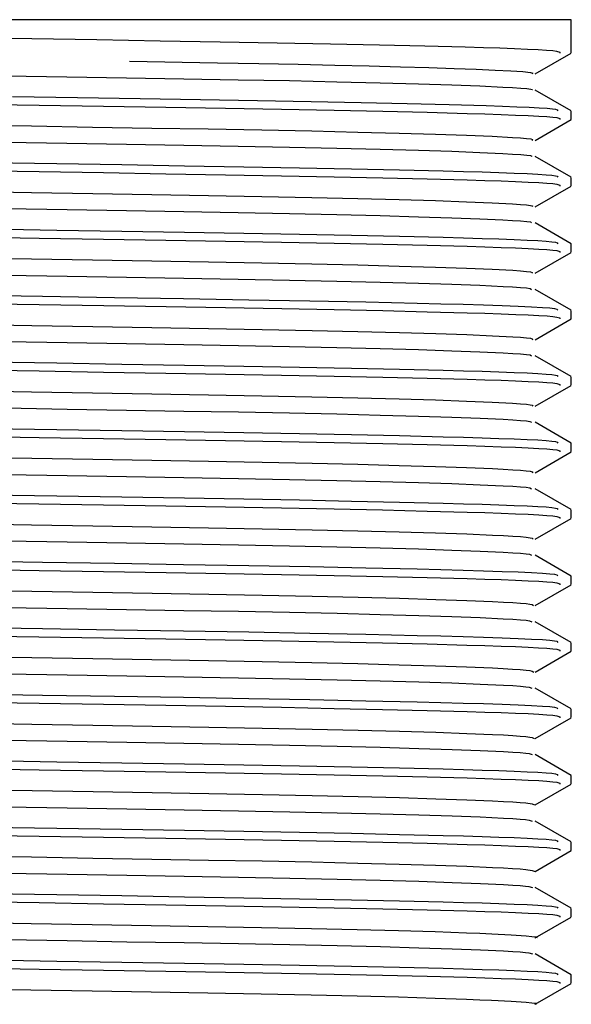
# Model space of a CAD drawing. Header units: millimetres. Extents: x 262469 to 275208, y -32539 to 9411.
# Tile 192 of 256: x 267832.75 to 267837.45, y -13712.16 to -13703.76. Entities that reach past the tile are written whole.
import ezdxf

# ---------------------------------------------------------------- set-up
doc = ezdxf.new("R2010")
doc.units = ezdxf.units.MM
doc.header["$LTSCALE"] = 100
doc.layers.add('$ IE_TELETECHNIKA', color=5, linetype='Continuous', lineweight=30)

msp = doc.modelspace()

# ---------------------------------------------------------------- linework, layer by layer
at = {"layer": '$ IE_TELETECHNIKA', "color": 7, "linetype": 'Continuous'}
for p, q in [((267837.4546, -13703.7644), (267825.8296, -13703.7644)), ((267837.4546, -13704.0477), (267837.4546, -13703.7644)), ((267837.1459, -13704.2272), (267837.4528, -13704.0499)), ((267837.4527, -13704.5419), (267837.1457, -13704.3646)), ((267837.1458, -13704.7942), (267837.4528, -13704.6169)), ((267837.4546, -13704.6147), (267837.4546, -13704.5438)), ((267837.4527, -13705.1089), (267837.1457, -13704.9316)), ((267837.4546, -13705.1816), (267837.4546, -13705.1108)), ((267837.1458, -13705.3611), (267837.4528, -13705.1839)), ((267837.4527, -13705.6758), (267837.1457, -13705.4985)), ((267837.4546, -13705.7486), (267837.4546, -13705.6777)), ((267837.1458, -13705.9281), (267837.4528, -13705.7508)), ((267837.4527, -13706.2428), (267837.1457, -13706.0655)), ((267837.4546, -13706.3156), (267837.4546, -13706.2447)), ((267837.1457, -13706.4951), (267837.4527, -13706.3178)), ((267837.4527, -13706.8097), (267837.1457, -13706.6325)), ((267837.1458, -13707.062), (267837.4528, -13706.8847)), ((267837.4546, -13706.8825), (267837.4546, -13706.8117)), ((267837.4527, -13707.3767), (267837.1457, -13707.1994)), ((267837.4546, -13707.4495), (267837.4546, -13707.3786)), ((267837.1458, -13707.629), (267837.4528, -13707.4517)), ((267837.4527, -13707.9437), (267837.1457, -13707.7664)), ((267837.4546, -13708.0165), (267837.4546, -13707.9456)), ((267837.1458, -13708.196), (267837.4528, -13708.0187)), ((267837.4527, -13708.5106), (267837.1457, -13708.3333)), ((267837.4546, -13708.5834), (267837.4546, -13708.5126)), ((267837.1457, -13708.763), (267837.4528, -13708.5856)), ((267837.4527, -13709.0776), (267837.1457, -13708.9003)), ((267837.1459, -13709.3299), (267837.4528, -13709.1526)), ((267837.4546, -13709.1504), (267837.4546, -13709.0795)), ((267837.4527, -13709.6446), (267837.1457, -13709.4673)), ((267837.4546, -13709.7174), (267837.4546, -13709.6465)), ((267837.1458, -13709.8968), (267837.4528, -13709.7196)), ((267837.4527, -13710.2115), (267837.1457, -13710.0342)), ((267837.4546, -13710.2843), (267837.4546, -13710.2135)), ((267837.1458, -13710.4638), (267837.4528, -13710.2865)), ((267837.4527, -13710.7785), (267837.1457, -13710.6012)), ((267837.4546, -13710.8513), (267837.4546, -13710.7804)), ((267837.1458, -13711.0308), (267837.4528, -13710.8535)), ((267837.4527, -13711.3455), (267837.1457, -13711.1682)), ((267837.1457, -13711.5978), (267837.4528, -13711.4205)), ((267837.4546, -13711.4183), (267837.4546, -13711.3474)), ((267837.4527, -13711.9124), (267837.1457, -13711.7351)), ((267837.4546, -13711.9852), (267837.4546, -13711.9143)), ((267837.1459, -13712.1647), (267837.4528, -13711.9874))]:
    msp.add_line(p, q, dxfattribs=at)
for points in [[(267831.7128, -13703.9073), (267832.856, -13703.9257), (267833.4121, -13703.9346), (267833.9499, -13703.9434), (267834.4636, -13703.9521), (267834.9483, -13703.9607), (267835.4016, -13703.9693), (267835.8214, -13703.978), (267836.2058, -13703.987), (267836.5506, -13703.9963), (267836.7052, -13704.001), (267836.8459, -13704.0057), (267836.9716, -13704.0103), (267837.0808, -13704.015), (267837.1721, -13704.0196), (267837.2442, -13704.0242), (267837.2961, -13704.0286), (267837.3299, -13704.0329), (267837.3576, -13704.0414), (267837.3563, -13704.0498)], [(267833.691, -13704.1185), (267834.4382, -13704.1313), (267834.7928, -13704.1378), (267835.1269, -13704.1444), (267835.4396, -13704.1512), (267835.7307, -13704.1581), (267835.9989, -13704.1652), (267836.2419, -13704.1723), (267836.4574, -13704.1795), (267836.6448, -13704.1867), (267836.8051, -13704.1938), (267836.9392, -13704.2008), (267837.0426, -13704.2077), (267837.107, -13704.2144), (267837.1265, -13704.2209), (267837.118, -13704.2272)], [(267832.6351, -13704.2421), (267833.1567, -13704.2511), (267833.664, -13704.2598), (267834.1521, -13704.268), (267834.6164, -13704.2762), (267835.0524, -13704.2846), (267835.4563, -13704.2933), (267835.8246, -13704.3022), (267836.1532, -13704.3113), (267836.4372, -13704.3205), (267836.675, -13704.3297), (267836.8709, -13704.3388), (267836.9536, -13704.3433), (267837.0232, -13704.3477), (267837.0763, -13704.3521), (267837.1096, -13704.3563), (267837.1206, -13704.3605), (267837.1171, -13704.3646)], [(267832.6936, -13704.4192), (267833.2452, -13704.428), (267833.7806, -13704.4367), (267834.2942, -13704.4453), (267834.7806, -13704.4538), (267835.2372, -13704.4622), (267835.6628, -13704.4708), (267836.056, -13704.4795), (267836.4146, -13704.4885), (267836.7301, -13704.4977), (267836.8678, -13704.5023), (267836.99, -13704.507), (267837.0952, -13704.5115), (267837.1819, -13704.5161), (267837.2484, -13704.5205), (267837.2938, -13704.5248), (267837.321, -13704.5291), (267837.3345, -13704.5333), (267837.3388, -13704.5415)], [(267831.7866, -13704.4755), (267832.9191, -13704.4937), (267833.4692, -13704.5025), (267834.0006, -13704.5112), (267834.5076, -13704.5198), (267834.9859, -13704.5284), (267835.4331, -13704.5369), (267835.8473, -13704.5456), (267836.2264, -13704.5545), (267836.5662, -13704.5637), (267836.7183, -13704.5683), (267836.8567, -13704.573), (267836.9801, -13704.5777), (267837.0873, -13704.5823), (267837.1767, -13704.5868), (267837.2472, -13704.5913), (267837.2978, -13704.5957), (267837.3307, -13704.6), (267837.3577, -13704.6085), (267837.3563, -13704.6168)], [(267831.7825, -13704.6527), (267832.854, -13704.6711), (267833.3748, -13704.6801), (267833.8789, -13704.6886), (267834.3614, -13704.6969), (267834.8176, -13704.7052), (267835.2431, -13704.7138), (267835.6343, -13704.7227), (267835.9872, -13704.7318), (267836.2976, -13704.741), (267836.5618, -13704.7503), (267836.7803, -13704.7595), (267836.9543, -13704.7686), (267837.022, -13704.7731), (267837.0742, -13704.7775), (267837.1085, -13704.7818), (267837.1239, -13704.786), (267837.1191, -13704.7942)], [(267832.6353, -13704.8091), (267833.1569, -13704.8181), (267833.6642, -13704.8267), (267834.1523, -13704.835), (267834.6166, -13704.8432), (267835.0526, -13704.8516), (267835.4565, -13704.8602), (267835.8249, -13704.8692), (267836.1533, -13704.8783), (267836.4372, -13704.8875), (267836.6753, -13704.8967), (267836.8716, -13704.9058), (267836.9542, -13704.9103), (267837.0232, -13704.9147), (267837.0756, -13704.919), (267837.108, -13704.9233), (267837.1188, -13704.9274), (267837.1164, -13704.9315)], [(267831.7865, -13705.0425), (267832.9191, -13705.0606), (267833.4691, -13705.0695), (267834.0005, -13705.0782), (267834.5076, -13705.0868), (267834.9859, -13705.0953), (267835.4331, -13705.1039), (267835.8473, -13705.1125), (267836.2265, -13705.1215), (267836.5662, -13705.1306), (267836.7183, -13705.1353), (267836.8567, -13705.14), (267836.9802, -13705.1446), (267837.0873, -13705.1492), (267837.1768, -13705.1538), (267837.2472, -13705.1583), (267837.2978, -13705.1627), (267837.3308, -13705.167), (267837.3577, -13705.1754), (267837.3563, -13705.1837)], [(267832.5, -13704.9831), (267833.0693, -13704.9922), (267833.6238, -13705.0011), (267834.1572, -13705.01), (267834.6632, -13705.0187), (267835.1384, -13705.0273), (267835.5813, -13705.036), (267835.9904, -13705.0449), (267836.3639, -13705.0541), (267836.5351, -13705.0588), (267836.6939, -13705.0635), (267836.8384, -13705.0683), (267836.9671, -13705.073), (267837.0783, -13705.0777), (267837.1703, -13705.0824), (267837.2413, -13705.0869), (267837.2902, -13705.0914), (267837.3195, -13705.0957), (267837.3341, -13705.1), (267837.3388, -13705.1085)], [(267831.7836, -13705.2197), (267832.8551, -13705.2381), (267833.3758, -13705.247), (267833.8798, -13705.2556), (267834.3622, -13705.2639), (267834.8184, -13705.2722), (267835.2439, -13705.2808), (267835.635, -13705.2897), (267835.9878, -13705.2988), (267836.2981, -13705.308), (267836.5622, -13705.3173), (267836.7809, -13705.3265), (267836.9547, -13705.3356), (267837.0221, -13705.3401), (267837.0737, -13705.3445), (267837.1075, -13705.3488), (267837.1229, -13705.353), (267837.1205, -13705.3612)], [(267832.6355, -13705.3761), (267833.1571, -13705.385), (267833.6644, -13705.3937), (267834.1526, -13705.402), (267834.6168, -13705.4101), (267835.0528, -13705.4185), (267835.4568, -13705.4272), (267835.8251, -13705.4362), (267836.1535, -13705.4453), (267836.4372, -13705.4545), (267836.6756, -13705.4636), (267836.8722, -13705.4727), (267836.9546, -13705.4772), (267837.0231, -13705.4817), (267837.0747, -13705.486), (267837.1064, -13705.4903), (267837.1159, -13705.4985)], [(267832.4999, -13705.55), (267833.0692, -13705.5591), (267833.6238, -13705.5681), (267834.1572, -13705.5769), (267834.6632, -13705.5856), (267835.1384, -13705.5943), (267835.5813, -13705.603), (267835.9904, -13705.6119), (267836.3639, -13705.6211), (267836.5351, -13705.6258), (267836.6939, -13705.6305), (267836.8384, -13705.6352), (267836.9671, -13705.64), (267837.0783, -13705.6447), (267837.1703, -13705.6493), (267837.2413, -13705.6539), (267837.2902, -13705.6583), (267837.3195, -13705.6627), (267837.3341, -13705.667), (267837.3388, -13705.6755)], [(267831.7866, -13705.6094), (267832.9191, -13705.6276), (267833.4692, -13705.6365), (267834.0006, -13705.6452), (267834.5077, -13705.6538), (267834.986, -13705.6623), (267835.4332, -13705.6708), (267835.8474, -13705.6795), (267836.2266, -13705.6884), (267836.5663, -13705.6976), (267836.7184, -13705.7023), (267836.8568, -13705.7069), (267836.9802, -13705.7116), (267837.0874, -13705.7162), (267837.1768, -13705.7208), (267837.2473, -13705.7253), (267837.2979, -13705.7297), (267837.3308, -13705.734), (267837.3577, -13705.7424), (267837.3563, -13705.7507)], [(267831.7828, -13705.7866), (267832.8546, -13705.8051), (267833.3755, -13705.814), (267833.8797, -13705.8225), (267834.3622, -13705.8308), (267834.8185, -13705.8392), (267835.2441, -13705.8478), (267835.6354, -13705.8566), (267835.9882, -13705.8658), (267836.2984, -13705.875), (267836.5626, -13705.8843), (267836.7815, -13705.8935), (267836.9551, -13705.9026), (267837.0221, -13705.9071), (267837.0732, -13705.9115), (267837.1066, -13705.9157), (267837.1221, -13705.9199), (267837.1221, -13705.9281)], [(267832.6357, -13705.943), (267833.1574, -13705.952), (267833.6647, -13705.9607), (267834.1528, -13705.9689), (267834.6171, -13705.9771), (267835.0531, -13705.9855), (267835.457, -13705.9942), (267835.8254, -13706.0031), (267836.1536, -13706.0122), (267836.4373, -13706.0214), (267836.676, -13706.0306), (267836.8729, -13706.0397), (267836.955, -13706.0442), (267837.0229, -13706.0486), (267837.0738, -13706.053), (267837.1048, -13706.0572), (267837.1156, -13706.0654)], [(267830.4118, -13706.0831), (267832.948, -13706.1241), (267833.5617, -13706.134), (267834.1507, -13706.1438), (267834.7066, -13706.1534), (267835.2251, -13706.1629), (267835.704, -13706.1725), (267836.1414, -13706.1824), (267836.3437, -13706.1875), (267836.5331, -13706.1927), (267836.7073, -13706.1979), (267836.8642, -13706.2031), (267837.0014, -13706.2083), (267837.1168, -13706.2135), (267837.2081, -13706.2186), (267837.273, -13706.2235), (267837.3124, -13706.2284), (267837.3321, -13706.2331), (267837.3388, -13706.2424)], [(267831.7875, -13706.1764), (267832.9201, -13706.1946), (267833.4702, -13706.2034), (267834.0017, -13706.2122), (267834.5087, -13706.2208), (267834.987, -13706.2293), (267835.4342, -13706.2378), (267835.8484, -13706.2465), (267836.2275, -13706.2554), (267836.5671, -13706.2646), (267836.7191, -13706.2693), (267836.8575, -13706.2739), (267836.9808, -13706.2786), (267837.0879, -13706.2832), (267837.1773, -13706.2878), (267837.2476, -13706.2923), (267837.2981, -13706.2967), (267837.331, -13706.301), (267837.3578, -13706.3094), (267837.3564, -13706.3177)], [(267831.7846, -13706.3536), (267832.8563, -13706.372), (267833.3772, -13706.381), (267833.8813, -13706.3895), (267834.3637, -13706.3978), (267834.8199, -13706.4062), (267835.2454, -13706.4148), (267835.6365, -13706.4236), (267835.9892, -13706.4327), (267836.2992, -13706.442), (267836.5634, -13706.4513), (267836.7823, -13706.4605), (267836.9557, -13706.4696), (267837.0222, -13706.4741), (267837.0728, -13706.4784), (267837.1057, -13706.4827), (267837.1215, -13706.4869), (267837.1239, -13706.4951)], [(267832.636, -13706.51), (267833.1576, -13706.519), (267833.6649, -13706.5276), (267834.1531, -13706.5359), (267834.6173, -13706.5441), (267835.0533, -13706.5525), (267835.4573, -13706.5612), (267835.8256, -13706.5701), (267836.1538, -13706.5792), (267836.4374, -13706.5884), (267836.6763, -13706.5976), (267836.8735, -13706.6067), (267836.9553, -13706.6112), (267837.0226, -13706.6156), (267837.0729, -13706.62), (267837.1032, -13706.6242), (267837.1156, -13706.6324)], [(267832.5, -13706.6839), (267833.0693, -13706.6931), (267833.6238, -13706.702), (267834.1572, -13706.7108), (267834.6632, -13706.7195), (267835.1384, -13706.7282), (267835.5813, -13706.7369), (267835.9904, -13706.7458), (267836.3639, -13706.755), (267836.5351, -13706.7597), (267836.6939, -13706.7644), (267836.8384, -13706.7692), (267836.9671, -13706.7739), (267837.0783, -13706.7786), (267837.1703, -13706.7833), (267837.2413, -13706.7878), (267837.2902, -13706.7923), (267837.3195, -13706.7966), (267837.3341, -13706.8009), (267837.3388, -13706.8094)], [(267831.7863, -13706.7433), (267832.9189, -13706.7615), (267833.4689, -13706.7704), (267834.0004, -13706.7791), (267834.5074, -13706.7877), (267834.9857, -13706.7962), (267835.433, -13706.8048), (267835.8472, -13706.8134), (267836.2263, -13706.8223), (267836.5661, -13706.8315), (267836.7182, -13706.8362), (267836.8566, -13706.8409), (267836.9801, -13706.8455), (267837.0872, -13706.8501), (267837.1767, -13706.8547), (267837.2472, -13706.8592), (267837.2978, -13706.8636), (267837.3307, -13706.8679), (267837.3577, -13706.8763), (267837.3563, -13706.8846)], [(267831.7835, -13706.9206), (267832.855, -13706.939), (267833.3757, -13706.9479), (267833.8797, -13706.9565), (267834.3622, -13706.9647), (267834.8183, -13706.9731), (267835.2439, -13706.9817), (267835.635, -13706.9905), (267835.9877, -13706.9997), (267836.2978, -13707.0089), (267836.5622, -13707.0182), (267836.7816, -13707.0274), (267836.9549, -13707.0365), (267837.0212, -13707.041), (267837.0716, -13707.0454), (267837.1044, -13707.0496), (267837.1208, -13707.0538), (267837.1258, -13707.062)], [(267832.6362, -13707.077), (267833.1579, -13707.0859), (267833.6652, -13707.0946), (267834.1533, -13707.1029), (267834.6176, -13707.1111), (267835.0536, -13707.1195), (267835.4576, -13707.1281), (267835.8258, -13707.1371), (267836.1539, -13707.1462), (267836.4375, -13707.1554), (267836.6767, -13707.1645), (267836.874, -13707.1737), (267836.9555, -13707.1782), (267837.0223, -13707.1826), (267837.0719, -13707.1869), (267837.1016, -13707.1912), (267837.1158, -13707.1993)], [(267831.7864, -13707.3103), (267832.919, -13707.3285), (267833.469, -13707.3373), (267834.0005, -13707.3461), (267834.5075, -13707.3547), (267834.9858, -13707.3632), (267835.4331, -13707.3717), (267835.8473, -13707.3804), (267836.2264, -13707.3893), (267836.5662, -13707.3985), (267836.7183, -13707.4032), (267836.8567, -13707.4078), (267836.9801, -13707.4125), (267837.0873, -13707.4171), (267837.1768, -13707.4217), (267837.2472, -13707.4262), (267837.2978, -13707.4306), (267837.3307, -13707.4349), (267837.3577, -13707.4433), (267837.3563, -13707.4516)], [(267832.5, -13707.2509), (267833.0693, -13707.26), (267833.6238, -13707.269), (267834.1572, -13707.2778), (267834.6632, -13707.2865), (267835.1385, -13707.2952), (267835.5813, -13707.3039), (267835.9904, -13707.3128), (267836.3639, -13707.322), (267836.5351, -13707.3267), (267836.6939, -13707.3314), (267836.8384, -13707.3361), (267836.9671, -13707.3409), (267837.0783, -13707.3456), (267837.1703, -13707.3502), (267837.2413, -13707.3548), (267837.2902, -13707.3592), (267837.3195, -13707.3636), (267837.3341, -13707.3679), (267837.3388, -13707.3763)], [(267831.7852, -13707.4876), (267832.8566, -13707.506), (267833.3773, -13707.5149), (267833.8813, -13707.5234), (267834.3636, -13707.5317), (267834.8197, -13707.5401), (267835.2452, -13707.5487), (267835.6362, -13707.5575), (267835.9887, -13707.5667), (267836.2986, -13707.5759), (267836.563, -13707.5852), (267836.7824, -13707.5944), (267836.8752, -13707.599), (267836.9554, -13707.6035), (267837.0212, -13707.608), (267837.0711, -13707.6124), (267837.1036, -13707.6166), (267837.1205, -13707.6208), (267837.1281, -13707.629)], [(267832.6355, -13707.6439), (267833.1573, -13707.6529), (267833.6647, -13707.6615), (267834.1529, -13707.6698), (267834.6173, -13707.678), (267835.0534, -13707.6864), (267835.4575, -13707.6951), (267835.8258, -13707.704), (267836.1538, -13707.7131), (267836.4375, -13707.7223), (267836.677, -13707.7315), (267836.8745, -13707.7406), (267836.9556, -13707.7451), (267837.0219, -13707.7496), (267837.0708, -13707.7539), (267837.1001, -13707.7581), (267837.1162, -13707.7663)], [(267832.5002, -13707.8179), (267833.0695, -13707.827), (267833.624, -13707.836), (267834.1573, -13707.8448), (267834.6634, -13707.8535), (267835.1386, -13707.8621), (267835.5814, -13707.8708), (267835.9905, -13707.8797), (267836.3639, -13707.8889), (267836.5352, -13707.8936), (267836.6939, -13707.8984), (267836.8385, -13707.9031), (267836.9672, -13707.9078), (267837.0783, -13707.9125), (267837.1703, -13707.9172), (267837.2413, -13707.9217), (267837.2902, -13707.9262), (267837.3195, -13707.9306), (267837.3341, -13707.9349), (267837.3388, -13707.9433)], [(267831.7853, -13707.8773), (267832.9181, -13707.8954), (267833.4682, -13707.9043), (267833.9998, -13707.913), (267834.5069, -13707.9216), (267834.9853, -13707.9301), (267835.4327, -13707.9387), (267835.847, -13707.9474), (267836.2262, -13707.9563), (267836.566, -13707.9655), (267836.7182, -13707.9701), (267836.8566, -13707.9748), (267836.9801, -13707.9794), (267837.0872, -13707.9841), (267837.1767, -13707.9886), (267837.2472, -13707.9931), (267837.2978, -13707.9975), (267837.3308, -13708.0018), (267837.3577, -13708.0103), (267837.3563, -13708.0186)], [(267831.7839, -13708.0545), (267832.8556, -13708.0729), (267833.3765, -13708.0819), (267833.8806, -13708.0904), (267834.3631, -13708.0987), (267834.8193, -13708.1071), (267835.245, -13708.1156), (267835.6361, -13708.1245), (267835.9887, -13708.1336), (267836.2986, -13708.1429), (267836.5633, -13708.1521), (267836.7828, -13708.1614), (267836.8756, -13708.166), (267836.9555, -13708.1705), (267837.021, -13708.1749), (267837.0705, -13708.1793), (267837.1029, -13708.1836), (267837.1204, -13708.1878), (267837.1305, -13708.196)], [(267832.6358, -13708.2109), (267833.1576, -13708.2199), (267833.665, -13708.2285), (267834.1532, -13708.2368), (267834.6175, -13708.245), (267835.0536, -13708.2534), (267835.4578, -13708.2621), (267835.826, -13708.271), (267836.1539, -13708.2801), (267836.4376, -13708.2893), (267836.6774, -13708.2985), (267836.8749, -13708.3076), (267836.9557, -13708.3121), (267837.0215, -13708.3165), (267837.0698, -13708.3209), (267837.0987, -13708.3251), (267837.1168, -13708.3333)], [(267830.4118, -13708.351), (267832.948, -13708.392), (267833.5617, -13708.4019), (267834.1507, -13708.4116), (267834.7066, -13708.4212), (267835.2251, -13708.4307), (267835.704, -13708.4404), (267836.1414, -13708.4503), (267836.3437, -13708.4554), (267836.5331, -13708.4605), (267836.7073, -13708.4657), (267836.8642, -13708.471), (267837.0014, -13708.4762), (267837.1168, -13708.4813), (267837.2081, -13708.4864), (267837.273, -13708.4914), (267837.3124, -13708.4962), (267837.3321, -13708.501), (267837.3388, -13708.5103)], [(267831.7868, -13708.4442), (267832.9194, -13708.4624), (267833.4694, -13708.4713), (267834.0009, -13708.48), (267834.5079, -13708.4886), (267834.9862, -13708.4971), (267835.4334, -13708.5057), (267835.8476, -13708.5143), (267836.2267, -13708.5233), (267836.5664, -13708.5324), (267836.7185, -13708.5371), (267836.8569, -13708.5418), (267836.9803, -13708.5464), (267837.0874, -13708.551), (267837.1769, -13708.5556), (267837.2473, -13708.5601), (267837.2979, -13708.5645), (267837.3308, -13708.5688), (267837.3577, -13708.5772), (267837.3563, -13708.5855)], [(267831.7857, -13708.6215), (267832.8574, -13708.6399), (267833.3782, -13708.6488), (267833.8822, -13708.6574), (267834.3647, -13708.6657), (267834.8207, -13708.6741), (267835.2463, -13708.6826), (267835.6373, -13708.6915), (267835.9897, -13708.7006), (267836.2995, -13708.7099), (267836.5641, -13708.7191), (267836.7836, -13708.7284), (267836.8762, -13708.733), (267836.9558, -13708.7375), (267837.0209, -13708.7419), (267837.0701, -13708.7463), (267837.1023, -13708.7506), (267837.1204, -13708.7548), (267837.1332, -13708.763)], [(267832.6361, -13708.7779), (267833.1579, -13708.7868), (267833.6653, -13708.7954), (267834.1535, -13708.8038), (267834.6178, -13708.812), (267835.0539, -13708.8204), (267835.458, -13708.829), (267835.8262, -13708.838), (267836.1541, -13708.8471), (267836.4378, -13708.8563), (267836.6778, -13708.8655), (267836.8753, -13708.8746), (267836.9558, -13708.8791), (267837.021, -13708.8835), (267837.0688, -13708.8878), (267837.0975, -13708.892), (267837.1176, -13708.9002)], [(267830.4118, -13708.918), (267832.948, -13708.959), (267833.5617, -13708.9689), (267834.1507, -13708.9786), (267834.7066, -13708.9882), (267835.2251, -13708.9977), (267835.704, -13709.0073), (267836.1414, -13709.0172), (267836.3437, -13709.0223), (267836.5331, -13709.0275), (267836.7073, -13709.0327), (267836.8642, -13709.0379), (267837.0014, -13709.0431), (267837.1168, -13709.0483), (267837.2081, -13709.0534), (267837.273, -13709.0583), (267837.3124, -13709.0632), (267837.3321, -13709.0679), (267837.3388, -13709.0772)], [(267831.7853, -13709.0112), (267832.9178, -13709.0294), (267833.4678, -13709.0382), (267833.9992, -13709.0469), (267834.5063, -13709.0555), (267834.9846, -13709.064), (267835.4319, -13709.0726), (267835.8461, -13709.0813), (267836.2254, -13709.0902), (267836.5652, -13709.0994), (267836.7174, -13709.104), (267836.8559, -13709.1087), (267836.9794, -13709.1133), (267837.0867, -13709.118), (267837.1762, -13709.1225), (267837.2468, -13709.127), (267837.2975, -13709.1314), (267837.3305, -13709.1357), (267837.3575, -13709.1442), (267837.3562, -13709.1525)], [(267831.7846, -13709.1884), (267832.856, -13709.2069), (267833.3767, -13709.2158), (267833.8807, -13709.2243), (267834.363, -13709.2326), (267834.8191, -13709.241), (267835.2446, -13709.2496), (267835.6357, -13709.2584), (267835.9882, -13709.2675), (267836.298, -13709.2768), (267836.5629, -13709.2861), (267836.7828, -13709.2953), (267836.8753, -13709.2999), (267836.9548, -13709.3044), (267837.0198, -13709.3088), (267837.0689, -13709.3132), (267837.1013, -13709.3175), (267837.1203, -13709.3217), (267837.1359, -13709.3299)], [(267832.6363, -13709.3448), (267833.1581, -13709.3538), (267833.6656, -13709.3624), (267834.1538, -13709.3707), (267834.6181, -13709.379), (267835.0542, -13709.3874), (267835.4583, -13709.396), (267835.8265, -13709.4049), (267836.1542, -13709.4141), (267836.438, -13709.4233), (267836.6782, -13709.4324), (267836.8757, -13709.4415), (267836.9557, -13709.446), (267837.0205, -13709.4505), (267837.0677, -13709.4548), (267837.0963, -13709.459), (267837.1187, -13709.4672)], [(267830.4118, -13709.4849), (267832.948, -13709.5259), (267833.5617, -13709.5358), (267834.1507, -13709.5456), (267834.7066, -13709.5551), (267835.2251, -13709.5647), (267835.704, -13709.5743), (267836.1414, -13709.5842), (267836.3437, -13709.5893), (267836.5331, -13709.5945), (267836.7073, -13709.5997), (267836.8642, -13709.6049), (267837.0014, -13709.6101), (267837.1168, -13709.6153), (267837.2081, -13709.6203), (267837.273, -13709.6253), (267837.3124, -13709.6301), (267837.3321, -13709.6349), (267837.3388, -13709.6442)], [(267831.7863, -13709.5782), (267832.9189, -13709.5963), (267833.4689, -13709.6052), (267834.0003, -13709.6139), (267834.5074, -13709.6225), (267834.9857, -13709.631), (267835.4329, -13709.6396), (267835.8471, -13709.6483), (267836.2263, -13709.6572), (267836.566, -13709.6664), (267836.7181, -13709.671), (267836.8566, -13709.6757), (267836.98, -13709.6803), (267837.0872, -13709.6849), (267837.1767, -13709.6895), (267837.2472, -13709.694), (267837.2978, -13709.6984), (267837.3307, -13709.7027), (267837.3576, -13709.7111), (267837.3563, -13709.7194)], [(267831.7863, -13709.7554), (267832.8577, -13709.7739), (267833.3784, -13709.7828), (267833.8823, -13709.7913), (267834.3646, -13709.7997), (267834.8206, -13709.808), (267835.246, -13709.8165), (267835.637, -13709.8254), (267835.9893, -13709.8345), (267836.299, -13709.8438), (267836.5638, -13709.8531), (267836.7837, -13709.8623), (267836.876, -13709.8669), (267836.9552, -13709.8714), (267837.0198, -13709.8758), (267837.0685, -13709.8802), (267837.101, -13709.8845), (267837.1208, -13709.8887), (267837.1391, -13709.8969)], [(267832.6366, -13709.9118), (267833.1584, -13709.9208), (267833.6659, -13709.9294), (267834.1541, -13709.9377), (267834.6184, -13709.946), (267835.0545, -13709.9543), (267835.4586, -13709.963), (267835.8267, -13709.9719), (267836.1544, -13709.981), (267836.4382, -13709.9902), (267836.6786, -13709.9994), (267836.876, -13710.0085), (267836.9557, -13710.013), (267837.0199, -13710.0174), (267837.0667, -13710.0218), (267837.0953, -13710.026), (267837.12, -13710.0342)], [(267832.5, -13710.0857), (267833.0693, -13710.0948), (267833.6238, -13710.1038), (267834.1572, -13710.1126), (267834.6632, -13710.1213), (267835.1384, -13710.13), (267835.5813, -13710.1387), (267835.9904, -13710.1476), (267836.3639, -13710.1568), (267836.5351, -13710.1615), (267836.6939, -13710.1662), (267836.8384, -13710.171), (267836.9671, -13710.1757), (267837.0783, -13710.1804), (267837.1703, -13710.185), (267837.2413, -13710.1896), (267837.2902, -13710.1941), (267837.3195, -13710.1984), (267837.3341, -13710.2027), (267837.3388, -13710.2112)], [(267831.7865, -13710.1451), (267832.919, -13710.1633), (267833.4691, -13710.1722), (267834.0005, -13710.1809), (267834.5076, -13710.1895), (267834.9858, -13710.198), (267835.4331, -13710.2065), (267835.8473, -13710.2152), (267836.2264, -13710.2241), (267836.5662, -13710.2333), (267836.7183, -13710.238), (267836.8567, -13710.2426), (267836.9802, -13710.2473), (267837.0873, -13710.2519), (267837.1768, -13710.2565), (267837.2472, -13710.261), (267837.2978, -13710.2654), (267837.3307, -13710.2697), (267837.3577, -13710.2781), (267837.3563, -13710.2864)], [(267831.7877, -13710.3224), (267832.8591, -13710.3408), (267833.3797, -13710.3497), (267833.8835, -13710.3583), (267834.3658, -13710.3667), (267834.8217, -13710.375), (267835.2471, -13710.3835), (267835.6379, -13710.3924), (267835.9901, -13710.4015), (267836.2996, -13710.4108), (267836.5645, -13710.42), (267836.7843, -13710.4293), (267836.8765, -13710.4339), (267836.9553, -13710.4384), (267837.0196, -13710.4428), (267837.068, -13710.4472), (267837.1214, -13710.4556), (267837.1424, -13710.4639)], [(267832.6369, -13710.4788), (267833.1587, -13710.4877), (267833.6662, -13710.4963), (267834.1544, -13710.5047), (267834.6187, -13710.513), (267835.0548, -13710.5213), (267835.4589, -13710.5299), (267835.827, -13710.5389), (267836.1545, -13710.548), (267836.4384, -13710.5572), (267836.6791, -13710.5664), (267836.8763, -13710.5755), (267836.9555, -13710.58), (267837.0193, -13710.5844), (267837.0656, -13710.5887), (267837.0944, -13710.5929), (267837.1215, -13710.6011)], [(267832.5, -13710.6527), (267833.0693, -13710.6618), (267833.6238, -13710.6708), (267834.1572, -13710.6796), (267834.6632, -13710.6883), (267835.1384, -13710.697), (267835.5813, -13710.7057), (267835.9904, -13710.7146), (267836.3639, -13710.7237), (267836.5351, -13710.7284), (267836.6939, -13710.7332), (267836.8384, -13710.7379), (267836.9671, -13710.7427), (267837.0783, -13710.7474), (267837.1703, -13710.752), (267837.2413, -13710.7566), (267837.2902, -13710.761), (267837.3195, -13710.7654), (267837.3341, -13710.7697), (267837.3388, -13710.7781)], [(267831.7866, -13710.7121), (267832.9192, -13710.7303), (267833.4693, -13710.7391), (267834.0007, -13710.7479), (267834.5078, -13710.7564), (267834.9861, -13710.765), (267835.4333, -13710.7735), (267835.8475, -13710.7822), (267836.2267, -13710.7911), (267836.5664, -13710.8003), (267836.7185, -13710.805), (267836.8569, -13710.8096), (267836.9803, -13710.8143), (267837.0874, -13710.8189), (267837.1769, -13710.8235), (267837.2473, -13710.828), (267837.2979, -13710.8323), (267837.3308, -13710.8367), (267837.3577, -13710.8451), (267837.3563, -13710.8534)], [(267831.7845, -13710.8893), (267832.8559, -13710.9078), (267833.3766, -13710.9167), (267833.8806, -13710.9252), (267834.363, -13710.9336), (267834.8191, -13710.9419), (267835.2447, -13710.9504), (267835.6357, -13710.9593), (267835.9881, -13710.9684), (267836.2979, -13710.9777), (267836.5632, -13710.987), (267836.7833, -13710.9962), (267836.8755, -13711.0008), (267836.9543, -13711.0053), (267837.0185, -13711.0097), (267837.0669, -13711.0141), (267837.1218, -13711.0226), (267837.1457, -13711.0308)], [(267832.6372, -13711.0457), (267833.159, -13711.0547), (267833.6665, -13711.0633), (267834.1547, -13711.0717), (267834.619, -13711.0799), (267835.0551, -13711.0883), (267835.4592, -13711.0969), (267835.8272, -13711.1058), (267836.1547, -13711.115), (267836.4386, -13711.1242), (267836.6795, -13711.1334), (267836.8765, -13711.1425), (267836.9554, -13711.147), (267837.0187, -13711.1514), (267837.0646, -13711.1557), (267837.0937, -13711.1599), (267837.1232, -13711.1681)], [(267832.5, -13711.2197), (267833.0693, -13711.2288), (267833.6238, -13711.2377), (267834.1572, -13711.2466), (267834.6632, -13711.2553), (267835.1385, -13711.2639), (267835.5813, -13711.2726), (267835.9904, -13711.2815), (267836.3639, -13711.2907), (267836.5351, -13711.2954), (267836.6939, -13711.3001), (267836.8384, -13711.3049), (267836.9671, -13711.3096), (267837.0783, -13711.3143), (267837.1703, -13711.319), (267837.2413, -13711.3235), (267837.2902, -13711.328), (267837.3195, -13711.3323), (267837.3341, -13711.3366), (267837.3388, -13711.3451)], [(267831.7866, -13711.2791), (267832.9192, -13711.2972), (267833.4693, -13711.3061), (267834.0007, -13711.3148), (267834.5078, -13711.3234), (267834.9861, -13711.3319), (267835.4334, -13711.3405), (267835.8476, -13711.3492), (267836.2267, -13711.3581), (267836.5664, -13711.3673), (267836.7185, -13711.3719), (267836.8569, -13711.3766), (267836.9803, -13711.3812), (267837.0874, -13711.3859), (267837.1769, -13711.3904), (267837.2473, -13711.3949), (267837.2979, -13711.3993), (267837.3308, -13711.4036), (267837.3577, -13711.4121), (267837.3563, -13711.4204)], [(267831.7803, -13711.4562), (267832.8511, -13711.4746), (267833.3716, -13711.4835), (267833.8754, -13711.4921), (267834.3577, -13711.5005), (267834.814, -13711.5088), (267835.2396, -13711.5173), (267835.6303, -13711.5261), (267835.983, -13711.5353), (267836.2951, -13711.5445), (267836.5617, -13711.5538), (267836.6761, -13711.5584), (267836.777, -13711.563), (267836.9428, -13711.5721), (267837.07, -13711.5809), (267837.1194, -13711.5851), (267837.1526, -13711.5892), (267837.1628, -13711.5934), (267837.1436, -13711.5976)], [(267832.6375, -13711.6127), (267833.1594, -13711.6216), (267833.6668, -13711.6303), (267834.155, -13711.6387), (267834.6193, -13711.6469), (267835.0554, -13711.6552), (267835.4595, -13711.6639), (267835.8274, -13711.6728), (267836.1549, -13711.682), (267836.4389, -13711.6911), (267836.6799, -13711.7003), (267836.8767, -13711.7094), (267836.9552, -13711.7139), (267837.018, -13711.7183), (267837.0636, -13711.7226), (267837.0932, -13711.7269), (267837.1251, -13711.7351)], [(267831.7861, -13711.846), (267832.9187, -13711.8642), (267833.4687, -13711.8731), (267834.0002, -13711.8818), (267834.5072, -13711.8904), (267834.9855, -13711.8989), (267835.4328, -13711.9074), (267835.847, -13711.9161), (267836.2262, -13711.925), (267836.566, -13711.9342), (267836.7181, -13711.9389), (267836.8565, -13711.9435), (267836.98, -13711.9482), (267837.0871, -13711.9528), (267837.1766, -13711.9574), (267837.2471, -13711.9619), (267837.2978, -13711.9663), (267837.3307, -13711.9706), (267837.3576, -13711.979), (267837.3563, -13711.9873)], [(267832.5, -13711.7866), (267833.0693, -13711.7957), (267833.6238, -13711.8047), (267834.1572, -13711.8135), (267834.6632, -13711.8222), (267835.1384, -13711.8309), (267835.5813, -13711.8396), (267835.9904, -13711.8485), (267836.3639, -13711.8577), (267836.5351, -13711.8624), (267836.6939, -13711.8671), (267836.8384, -13711.8719), (267836.9671, -13711.8766), (267837.0783, -13711.8813), (267837.1703, -13711.8859), (267837.2413, -13711.8905), (267837.2902, -13711.895), (267837.3195, -13711.8993), (267837.3341, -13711.9036), (267837.3388, -13711.9121)], [(267831.7793, -13712.0232), (267832.8499, -13712.0416), (267833.3703, -13712.0505), (267833.874, -13712.0591), (267834.3563, -13712.0674), (267834.8125, -13712.0757), (267835.2381, -13712.0842), (267835.6288, -13712.0931), (267835.9817, -13712.1022), (267836.2939, -13712.1114), (267836.5605, -13712.1207), (267836.6749, -13712.1253), (267836.7759, -13712.1299), (267836.9424, -13712.139), (267837.0704, -13712.1478), (267837.1195, -13712.152), (267837.1517, -13712.1562), (267837.1607, -13712.1603), (267837.1406, -13712.1646)]]:
    msp.add_lwpolyline(points, dxfattribs=at)

doc.saveas('drawing.dxf')
